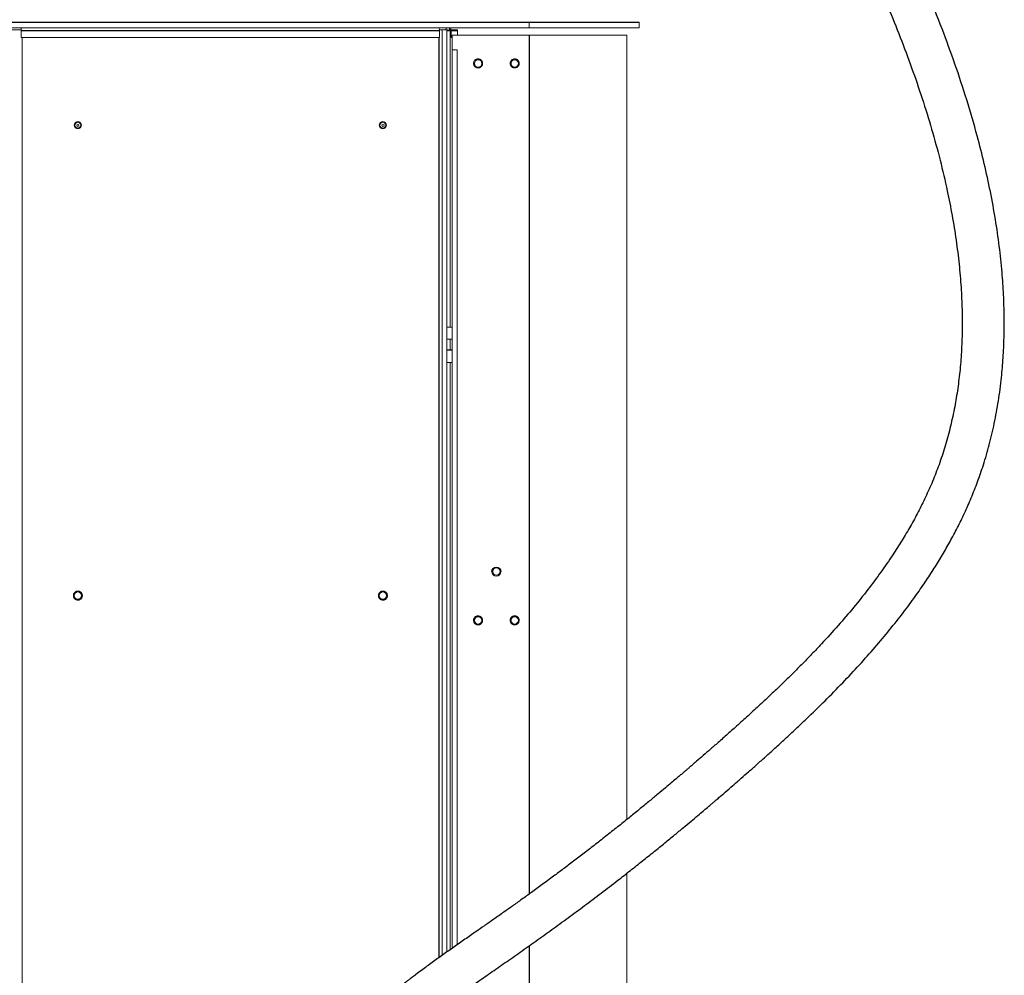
# Paper-space layout '_Right' of a CAD drawing. Header units: millimetres. Extents: x -605 to 634, y 5 to 2555.
# Tile 8 of 18: x -173 to 634, y 741 to 1525. Entities that reach past the tile are written whole.
import ezdxf

# ---------------------------------------------------------------- set-up
doc = ezdxf.new("R2010")
doc.units = ezdxf.units.MM

psp = doc.layouts.new('_Right')

# ---------------------------------------------------------------- linework, layer by layer
at = {"color": 7, "linetype": 'Continuous', "lineweight": 25}
for p, q in [((-335, 1522.76), (335, 1522.76)), ((171.51, 1515.71), (-171.51, 1515.71)), ((170.76, 1510.15), (170.76, 755.84)), ((245, 1512.12), (245, 808.14)), ((181.77, 1253.85), (177.26, 1253.85)), ((245, 765.75), (245, 150.12))]:
    psp.add_line(p, q, dxfattribs=at)
at = {"color": 144, "linetype": 'Continuous', "lineweight": 18}
for p, q in [((-335, 1518), (335, 1518)), ((245, 1518), (245, 1522.76)), ((335, 1522.76), (335, 1518)), ((-179.19, 1516.5), (-171.47, 1516.5)), ((-171.51, 1510.15), (-171.51, 1515.71)), ((171.51, 1510.15), (-171.51, 1510.15)), ((-170.76, 1510.15), (-170.76, 150)), ((178.89, 1516.5), (171.47, 1516.5)), ((171.51, 1510.15), (171.51, 1515.71)), ((173.63, 1516.5), (173.63, 757.88)), ((177.26, 1516.5), (177.26, 760.44)), ((177.26, 1515.71), (179.38, 1515.71)), ((186, 1516.5), (179.42, 1516.5)), ((180.13, 1516.5), (180.13, 1272.85)), ((180.88, 1510.15), (180.88, 1515.71)), ((186, 1515.71), (180.88, 1515.71)), ((181.77, 1510.15), (180.88, 1510.15)), ((325, 1512.12), (181.77, 1512.12)), ((181.77, 1512.12), (181.77, 763.61)), ((186, 1516.5), (186, 1512.12)), ((325, 1512.12), (325, 869.23)), ((181.77, 1499.92), (185.94, 1499.92)), ((185.94, 1499.92), (185.94, 766.54)), ((181.77, 1272.85), (177.26, 1272.85)), ((177.26, 1272.82), (181.77, 1272.82)), ((181.77, 1262.88), (177.26, 1262.88)), ((177.26, 1262.85), (181.77, 1262.85)), ((177.26, 1259.64), (177.4, 1259.66)), ((180.13, 1262.85), (180.13, 1253.85)), ((177.26, 1253.82), (181.77, 1253.82)), ((181.77, 1243.88), (177.26, 1243.88)), ((177.26, 1243.85), (181.77, 1243.85)), ((180.13, 1243.85), (180.13, 762.46)), ((325, 825.17), (325, 150.12))]:
    psp.add_line(p, q, dxfattribs=at)
at = {"color": 144, "linetype": 'Continuous', "lineweight": 18, "flags": 128}
psp.add_lwpolyline([(177.4, 1259.66), (177.31, 1260.18), (177.26, 1260.4)], dxfattribs=at)
at = {"color": 144, "linetype": 'Continuous', "lineweight": 18}
for centre, radius in [((203, 1488.9), 3), ((233, 1488.9), 3), ((-125, 1438.24), 3), ((-125, 1438.24), 2.39), ((-125, 1438.24), 0.9), ((125, 1438.24), 3), ((125, 1438.24), 2.39), ((125, 1438.24), 0.9), ((218, 1072.4), 3), ((-125, 1052.67), 3), ((125, 1052.67), 3), ((203, 1032.4), 3), ((233, 1032.4), 3)]:
    psp.add_circle(centre, radius, dxfattribs=at)
for centre, radius, start, end in [((-172.76, 1516.19), 1.92, 39.73964, 70.97638), ((-168.14, 1516.11), 3.4, 146.24523, 186.82725), ((168.14, 1516.11), 3.4, 353.17275, 33.75477), ((178.5, 1515.94), 2.21, 111.29436, 165.34495), ((182.86, 1516.08), 3.5, 146.86871, 186.20377), ((177.71, 1515.81), 2.48, 16.02221, 40.07148), ((178.34, 1516.49), 2.5, 0.17601, 37.12013), ((168.5, 1258.35), 9, 346.83084, 8.38361)]:
    psp.add_arc(centre, radius, start, end, dxfattribs=at)
at = {"color": 7, "linetype": 'Continuous', "lineweight": 25}
for points, knots in [([(31.37, 433.21), (32.47, 437.15), (34.58, 444.75), (37.66, 455.68), (40.55, 465.83), (43.38, 475.66), (46.3, 485.7), (49.47, 496.41), (52.73, 507.27), (56.07, 518.14), (59.45, 528.91), (62.99, 539.92), (66.7, 551.1), (70.57, 562.37), (74.6, 573.64), (78.73, 584.64), (82.82, 595), (86.76, 604.45), (90.51, 612.93), (94.06, 620.53), (97.43, 627.34), (100.91, 634.01), (104.48, 640.44), (108.1, 646.55), (111.24, 651.52), (114, 655.68), (116.52, 659.31), (119.14, 662.92), (121.97, 666.65), (125.17, 670.65), (128.82, 674.99), (133.13, 679.8), (138.13, 685.04), (143.77, 690.53), (149.76, 695.99), (155.19, 700.66), (159.92, 704.56), (163.59, 707.5), (167.33, 710.44), (171.25, 713.44), (175.17, 716.4), (179.1, 719.3), (182.96, 722.12), (186.96, 725.02), (191.43, 728.22), (196.43, 731.76), (203.62, 736.81), (213.13, 743.44), (225.13, 751.79), (237.59, 760.5), (250.4, 769.54), (263.48, 778.91), (276.81, 788.6), (290.32, 798.6), (303.95, 808.88), (316.49, 818.51), (327.82, 827.36), (337.72, 835.19), (347.1, 842.71), (355.81, 849.77), (363.79, 856.31), (370.98, 862.26), (377.33, 867.56), (382.72, 872.09), (387.14, 875.82), (390.6, 878.76), (393.24, 881.01), (395.46, 882.91), (397.75, 884.86), (401.17, 887.8), (405.9, 891.88), (412.04, 897.2), (418.42, 902.78), (424.95, 908.52), (431.56, 914.37), (438.74, 920.78), (446.52, 927.8), (454.85, 935.42), (463.49, 943.45), (474.44, 953.84), (487.3, 966.38), (501.74, 981.09), (515.41, 995.7), (528.22, 1010.13), (540.14, 1024.33), (551.14, 1038.23), (560.85, 1051.32), (569.37, 1063.57), (576.81, 1074.94), (583.59, 1086), (589.92, 1097.07), (595.94, 1108.41), (601.75, 1120.31), (607.28, 1132.82), (612.47, 1146.01), (617.46, 1160.55), (622.1, 1176.53), (626.23, 1194.03), (629.6, 1212.43), (631.94, 1230.38), (633.42, 1247.75), (634.18, 1264.42), (634.3, 1281.68), (633.75, 1299.51), (632.45, 1318.71), (630.27, 1339.3), (627.08, 1361.34), (622.95, 1383.92), (617.94, 1406.76), (611.56, 1431.89), (603.63, 1459.14), (593.97, 1488.37), (583.16, 1517.88), (571.24, 1547.59), (558.26, 1577.42), (544.63, 1606.69), (530.46, 1635.36), (515.84, 1663.39), (500.01, 1692.34), (483, 1722.07), (464.84, 1752.44), (446.59, 1781.78), (427.05, 1812.1), (405.78, 1843.95), (382.33, 1877.83), (357.66, 1912.28), (331.86, 1947.11), (305.1, 1982.12), (280.03, 2013.96), (257.02, 2042.46), (236.33, 2067.56), (215.54, 2092.29), (194.75, 2116.52), (174.1, 2140.12), (153.75, 2162.94), (135.82, 2182.66), (120.4, 2199.34), (107.51, 2213.1), (95.11, 2226.16), (83.25, 2238.48), (71.98, 2250.01), (61.37, 2260.71), (51.46, 2270.54), (41.86, 2279.88), (32.51, 2288.72), (23.23, 2297.09), (14.23, 2304.71), (5.84, 2311.2), (-0.94, 2316.08), (-4.81, 2318.57), (-6.19, 2319.45)], [0, 0, 0, 0, 0.005107, 0.009873, 0.014319, 0.018499, 0.022944, 0.027798, 0.033028, 0.037888, 0.042989, 0.048312, 0.053838, 0.05955, 0.065436, 0.07148, 0.077362, 0.082863, 0.087991, 0.09277, 0.097221, 0.101361, 0.106334, 0.110824, 0.114852, 0.117762, 0.120708, 0.123692, 0.126766, 0.130224, 0.134098, 0.138294, 0.143299, 0.148576, 0.153745, 0.158763, 0.161815, 0.164675, 0.167329, 0.169864, 0.172592, 0.175273, 0.177668, 0.180035, 0.182775, 0.185813, 0.188907, 0.195236, 0.20171, 0.208191, 0.214711, 0.221299, 0.227975, 0.23475, 0.241628, 0.248603, 0.253892, 0.259083, 0.264004, 0.268614, 0.272873, 0.276742, 0.280185, 0.283168, 0.28552, 0.287422, 0.288858, 0.289879, 0.291088, 0.292637, 0.29556, 0.298981, 0.302929, 0.306326, 0.310067, 0.314172, 0.31865, 0.323514, 0.328697, 0.333888, 0.343052, 0.352023, 0.360742, 0.369162, 0.377247, 0.384971, 0.392315, 0.398525, 0.404417, 0.409988, 0.415362, 0.420916, 0.426569, 0.432416, 0.438455, 0.444673, 0.45196, 0.459493, 0.467286, 0.475357, 0.482025, 0.488892, 0.495969, 0.503265, 0.510792, 0.519509, 0.528543, 0.537907, 0.547405, 0.556902, 0.569333, 0.581747, 0.594132, 0.60732, 0.620434, 0.63345, 0.646344, 0.659094, 0.671677, 0.686263, 0.700553, 0.714517, 0.728128, 0.744272, 0.760962, 0.778142, 0.795733, 0.81364, 0.831751, 0.844976, 0.858183, 0.871307, 0.88428, 0.897024, 0.909455, 0.921483, 0.929443, 0.93709, 0.944397, 0.951335, 0.957871, 0.963976, 0.969618, 0.974794, 0.980196, 0.985197, 0.989909, 0.994444, 0.998018, 1, 1, 1, 1]), ([(-17.5, 2285.41), (-15.96, 2284.3), (-12.32, 2281.69), (-6.65, 2277.15), (-0.19, 2271.71), (6.73, 2265.54), (13.66, 2259.09), (20.64, 2252.4), (27.67, 2245.53), (35.31, 2237.97), (44.13, 2229.11), (54.07, 2219), (65.01, 2207.7), (76.28, 2195.91), (87.77, 2183.73), (99.42, 2171.23), (113.25, 2156.21), (129.15, 2138.69), (146.96, 2118.73), (164.45, 2098.78), (181.5, 2079.02), (197.98, 2059.61), (213.79, 2040.7), (228.05, 2023.37), (240.82, 2007.65), (252.13, 1993.55), (262.83, 1980.06), (272.88, 1967.24), (282.29, 1955.12), (291.66, 1942.89), (301.33, 1930.16), (311.61, 1916.45), (322.22, 1902.13), (333.87, 1886.17), (346.58, 1868.49), (360.34, 1848.96), (374.46, 1828.53), (388.88, 1807.18), (403.55, 1784.91), (418.88, 1761), (434.81, 1735.39), (451.23, 1708.02), (467.56, 1679.69), (483.61, 1650.55), (499.21, 1620.76), (514.21, 1590.43), (527.46, 1561.83), (539.04, 1535.09), (549.06, 1510.34), (558.42, 1485.4), (567.04, 1460.3), (574.84, 1435.09), (581.75, 1409.8), (587.29, 1386.18), (591.6, 1364.3), (594.83, 1344.29), (597.27, 1324.64), (598.91, 1305.56), (599.75, 1287.19), (599.84, 1269.52), (599.2, 1252.54), (597.88, 1236.24), (595.92, 1220.62), (593.26, 1205.09), (589.86, 1189.7), (585.68, 1174.51), (580.9, 1160.08), (575.58, 1146.4), (569.84, 1133.48), (563.78, 1121.27), (557.36, 1109.51), (550.41, 1097.77), (542.37, 1085.19), (533.05, 1071.71), (522.35, 1057.36), (510.64, 1042.73), (497.95, 1027.88), (486.4, 1015.16), (476.35, 1004.53), (468.07, 996.03), (459.55, 987.51), (450.82, 979.01), (441.92, 970.52), (433.05, 962.24), (424.05, 953.99), (415.24, 946.05), (406.78, 938.5), (399.15, 931.77), (392.32, 925.78), (386.3, 920.54), (381.73, 916.59), (378.41, 913.73), (376.18, 911.82), (374.21, 910.13), (372.44, 908.61), (370.53, 906.98), (368.13, 904.94), (364.95, 902.24), (360.99, 898.89), (356.08, 894.77), (350.21, 889.86), (343.37, 884.19), (335.74, 877.93), (327.38, 871.13), (318.35, 863.86), (308.91, 856.37), (299.38, 848.9), (290.13, 841.75), (281.3, 835.01), (272.96, 828.71), (264.43, 822.35), (255.77, 815.96), (247.02, 809.58), (238.89, 803.72), (231.34, 798.33), (223.69, 792.91), (216.02, 787.52), (208.36, 782.16), (200.5, 776.68), (192.1, 770.84), (183, 764.49), (175.54, 759.25), (169.66, 755.07), (165.34, 751.97), (160.91, 748.76), (156.32, 745.37), (152.33, 742.39), (149.02, 739.87), (146.59, 738), (144.62, 736.47), (142.86, 735.08), (141.27, 733.82), (139.47, 732.38), (137.29, 730.62), (134.71, 728.49), (131.83, 726.07), (125.96, 721.01), (117.53, 713.3), (109.58, 705.18), (104.31, 699.34), (101.57, 696.19), (99.25, 693.42), (97.33, 691.07), (95.81, 689.17), (94.47, 687.45), (93.07, 685.64), (91.41, 683.43), (89.51, 680.84), (86.14, 676.1), (81.6, 669.31), (76.17, 660.44), (71.06, 651.39), (66.24, 642.17), (61.67, 632.79), (57.35, 623.31), (53.12, 613.48), (48.7, 602.61), (44.07, 590.55), (39.2, 577.17), (34.25, 562.89), (29.21, 547.65), (24.07, 531.48), (18.87, 514.53), (13.66, 497.03), (8.46, 479.14), (3.28, 460.94), (-0.15, 448.6), (-1.87, 442.43)], [0, 0, 0, 0, 0.002353, 0.005541, 0.008994, 0.012797, 0.017033, 0.020723, 0.02478, 0.02923, 0.034074, 0.040315, 0.046863, 0.053645, 0.060612, 0.067719, 0.074924, 0.086055, 0.097203, 0.10826, 0.11913, 0.129731, 0.139992, 0.14985, 0.157705, 0.165219, 0.172372, 0.179144, 0.185518, 0.19148, 0.198301, 0.205402, 0.212787, 0.220458, 0.229958, 0.239855, 0.250141, 0.260809, 0.271846, 0.28324, 0.296059, 0.309258, 0.32281, 0.336587, 0.350476, 0.364446, 0.378463, 0.389489, 0.400507, 0.411503, 0.422462, 0.433369, 0.444214, 0.454986, 0.463499, 0.471961, 0.48026, 0.488254, 0.495957, 0.503385, 0.510554, 0.517482, 0.524186, 0.530679, 0.537723, 0.544545, 0.551162, 0.557595, 0.563868, 0.569869, 0.575722, 0.581768, 0.588133, 0.595777, 0.603823, 0.612256, 0.621049, 0.630167, 0.63541, 0.640731, 0.646119, 0.651562, 0.657045, 0.662537, 0.667723, 0.673247, 0.678221, 0.682662, 0.686592, 0.690037, 0.693025, 0.694425, 0.695697, 0.696811, 0.697769, 0.698702, 0.700042, 0.701831, 0.704054, 0.706691, 0.71003, 0.713808, 0.717988, 0.722531, 0.727396, 0.732541, 0.737595, 0.742473, 0.747052, 0.751355, 0.755404, 0.760223, 0.764702, 0.768873, 0.772765, 0.776401, 0.780812, 0.784858, 0.788654, 0.793622, 0.798804, 0.804224, 0.806869, 0.809573, 0.812318, 0.815192, 0.818371, 0.820375, 0.822154, 0.823634, 0.824813, 0.825837, 0.827037, 0.828696, 0.83062, 0.832815, 0.83527, 0.84436, 0.85363, 0.856589, 0.859245, 0.861537, 0.863457, 0.865003, 0.866145, 0.867581, 0.869321, 0.871367, 0.873629, 0.880234, 0.886595, 0.892702, 0.898953, 0.904894, 0.910611, 0.916418, 0.922353, 0.929268, 0.936386, 0.943733, 0.951335, 0.959222, 0.967312, 0.97544, 0.983603, 0.991793, 1, 1, 1, 1]), ([(214.31, 1072.4), (214.31, 1074.44), (215.96, 1076.09), (220.04, 1076.09), (221.69, 1074.44), (221.69, 1072.4)], [0, 0, 0, 0, 0.5, 0.5, 1, 1, 1, 1])]:
    psp.add_open_spline(points, degree=3, knots=knots, dxfattribs=at)
at = {"color": 144, "linetype": 'Continuous', "lineweight": 18}
for points, knots in [([(206.69, 1488.9), (206.69, 1488.97), (206.69, 1489.1), (206.67, 1489.3), (206.64, 1489.49), (206.61, 1489.69), (206.56, 1489.88), (206.5, 1490.07), (206.41, 1490.31), (206.28, 1490.6), (206.09, 1490.92), (205.87, 1491.23), (205.53, 1491.61), (205.04, 1492.01), (204.38, 1492.35), (203.7, 1492.55), (203, 1492.61), (202.3, 1492.55), (201.62, 1492.35), (200.96, 1492.01), (200.47, 1491.61), (200.13, 1491.23), (199.91, 1490.93), (199.72, 1490.6), (199.57, 1490.27), (199.45, 1489.93), (199.37, 1489.59), (199.32, 1489.25), (199.31, 1489.02), (199.31, 1488.9)], [0, 0, 0, 0, 0.017277, 0.03443, 0.05151, 0.068566, 0.085649, 0.10281, 0.120098, 0.152252, 0.184451, 0.217289, 0.250174, 0.315809, 0.38008, 0.440024, 0.500014, 0.559959, 0.619949, 0.68422, 0.749855, 0.782693, 0.815578, 0.847732, 0.879931, 0.910075, 0.939954, 0.969839, 1, 1, 1, 1]), ([(199.31, 1488.9), (199.31, 1488.83), (199.31, 1488.7), (199.33, 1488.5), (199.36, 1488.31), (199.39, 1488.11), (199.44, 1487.92), (199.5, 1487.73), (199.59, 1487.49), (199.72, 1487.2), (199.91, 1486.88), (200.13, 1486.57), (200.47, 1486.19), (200.96, 1485.79), (201.62, 1485.45), (202.3, 1485.25), (203, 1485.19), (203.7, 1485.25), (204.38, 1485.45), (205.04, 1485.79), (205.53, 1486.19), (205.87, 1486.57), (206.09, 1486.87), (206.28, 1487.2), (206.43, 1487.53), (206.55, 1487.87), (206.63, 1488.21), (206.68, 1488.55), (206.69, 1488.78), (206.69, 1488.9)], [0, 0, 0, 0, 0.017277, 0.03443, 0.05151, 0.068566, 0.085649, 0.10281, 0.120098, 0.152252, 0.184451, 0.217289, 0.250174, 0.315809, 0.38008, 0.440024, 0.500014, 0.559959, 0.619949, 0.68422, 0.749855, 0.782693, 0.815578, 0.847732, 0.879931, 0.910075, 0.939954, 0.969839, 1, 1, 1, 1]), ([(236.69, 1488.9), (236.69, 1488.97), (236.69, 1489.1), (236.67, 1489.3), (236.64, 1489.49), (236.61, 1489.69), (236.56, 1489.88), (236.5, 1490.07), (236.41, 1490.31), (236.28, 1490.6), (236.09, 1490.92), (235.87, 1491.23), (235.53, 1491.61), (235.04, 1492.01), (234.38, 1492.35), (233.7, 1492.55), (233, 1492.61), (232.3, 1492.55), (231.62, 1492.35), (230.96, 1492.01), (230.47, 1491.61), (230.13, 1491.23), (229.91, 1490.93), (229.72, 1490.6), (229.57, 1490.27), (229.45, 1489.93), (229.37, 1489.59), (229.32, 1489.25), (229.31, 1489.02), (229.31, 1488.9)], [0, 0, 0, 0, 0.017277, 0.03443, 0.05151, 0.068566, 0.085649, 0.10281, 0.120098, 0.152252, 0.184451, 0.217289, 0.250174, 0.315809, 0.38008, 0.440024, 0.500014, 0.559959, 0.619949, 0.68422, 0.749855, 0.782693, 0.815578, 0.847732, 0.879931, 0.910075, 0.939954, 0.969839, 1, 1, 1, 1]), ([(229.31, 1488.9), (229.31, 1488.83), (229.31, 1488.7), (229.33, 1488.5), (229.36, 1488.31), (229.39, 1488.11), (229.44, 1487.92), (229.5, 1487.73), (229.59, 1487.49), (229.72, 1487.2), (229.91, 1486.88), (230.13, 1486.57), (230.47, 1486.19), (230.96, 1485.79), (231.62, 1485.45), (232.3, 1485.25), (233, 1485.19), (233.7, 1485.25), (234.38, 1485.45), (235.04, 1485.79), (235.53, 1486.19), (235.87, 1486.57), (236.09, 1486.87), (236.28, 1487.2), (236.43, 1487.53), (236.55, 1487.87), (236.63, 1488.21), (236.68, 1488.55), (236.69, 1488.78), (236.69, 1488.9)], [0, 0, 0, 0, 0.017277, 0.03443, 0.05151, 0.068566, 0.085649, 0.10281, 0.120098, 0.152252, 0.184451, 0.217289, 0.250174, 0.315809, 0.38008, 0.440024, 0.500014, 0.559959, 0.619949, 0.68422, 0.749855, 0.782693, 0.815578, 0.847732, 0.879931, 0.910075, 0.939954, 0.969839, 1, 1, 1, 1]), ([(325, 1359.43), (325, 1359.43), (325, 1359.34), (325, 1359.59), (325, 1360.01), (325, 1360.49), (325, 1361.08), (325, 1361.94), (325, 1362.65), (325, 1363.12)], [0, 0, 0, 0, 0.000093, 0.239528, 0.36842, 0.500047, 0.631674, 0.760565, 1, 1, 1, 1]), ([(325, 1269.49), (325, 1269.48), (325, 1269.46), (325, 1269.73), (325, 1270.11), (325, 1270.62), (325, 1271.39), (325, 1272.08), (325, 1272.53)], [0, 0, 0, 0, 0.153633, 0.297083, 0.443577, 0.590071, 0.733521, 1, 1, 1, 1]), ([(221.69, 1072.4), (221.69, 1070.36), (220.04, 1068.71), (215.96, 1068.71), (214.31, 1070.36), (214.31, 1072.4)], [0, 0, 0, 0, 0.5, 0.5, 1, 1, 1, 1]), ([(-121.31, 1052.67), (-121.31, 1052.73), (-121.31, 1052.87), (-121.33, 1053.06), (-121.36, 1053.26), (-121.39, 1053.46), (-121.44, 1053.65), (-121.5, 1053.84), (-121.59, 1054.08), (-121.72, 1054.37), (-121.91, 1054.69), (-122.13, 1055), (-122.47, 1055.37), (-122.96, 1055.77), (-123.62, 1056.11), (-124.3, 1056.31), (-125, 1056.38), (-125.7, 1056.31), (-126.38, 1056.11), (-127.04, 1055.77), (-127.53, 1055.37), (-127.87, 1055), (-128.09, 1054.69), (-128.28, 1054.37), (-128.43, 1054.03), (-128.55, 1053.7), (-128.63, 1053.36), (-128.68, 1053.02), (-128.69, 1052.78), (-128.69, 1052.67)], [0, 0, 0, 0, 0.017277, 0.03443, 0.05151, 0.068566, 0.085649, 0.10281, 0.120098, 0.152252, 0.184451, 0.217289, 0.250174, 0.315809, 0.38008, 0.440024, 0.500014, 0.559959, 0.619949, 0.68422, 0.749855, 0.782693, 0.815578, 0.847732, 0.879931, 0.910075, 0.939954, 0.969839, 1, 1, 1, 1]), ([(-128.69, 1052.67), (-128.69, 1052.6), (-128.69, 1052.47), (-128.67, 1052.27), (-128.64, 1052.07), (-128.61, 1051.88), (-128.56, 1051.69), (-128.5, 1051.5), (-128.41, 1051.25), (-128.28, 1050.97), (-128.09, 1050.64), (-127.87, 1050.34), (-127.53, 1049.96), (-127.04, 1049.56), (-126.38, 1049.22), (-125.7, 1049.02), (-125, 1048.96), (-124.3, 1049.02), (-123.62, 1049.22), (-122.96, 1049.56), (-122.47, 1049.96), (-122.13, 1050.34), (-121.91, 1050.64), (-121.72, 1050.97), (-121.57, 1051.3), (-121.45, 1051.64), (-121.37, 1051.97), (-121.32, 1052.32), (-121.31, 1052.55), (-121.31, 1052.67)], [0, 0, 0, 0, 0.017277, 0.03443, 0.05151, 0.068566, 0.085649, 0.10281, 0.120098, 0.152252, 0.184451, 0.217289, 0.250174, 0.315809, 0.38008, 0.440024, 0.500014, 0.559959, 0.619949, 0.68422, 0.749855, 0.782693, 0.815578, 0.847732, 0.879931, 0.910075, 0.939954, 0.969839, 1, 1, 1, 1]), ([(128.69, 1052.67), (128.69, 1052.73), (128.69, 1052.87), (128.67, 1053.06), (128.64, 1053.26), (128.61, 1053.46), (128.56, 1053.65), (128.5, 1053.84), (128.41, 1054.08), (128.28, 1054.37), (128.09, 1054.69), (127.87, 1055), (127.53, 1055.37), (127.04, 1055.77), (126.38, 1056.11), (125.7, 1056.31), (125, 1056.38), (124.3, 1056.31), (123.62, 1056.11), (122.96, 1055.77), (122.47, 1055.37), (122.13, 1055), (121.91, 1054.69), (121.72, 1054.37), (121.57, 1054.03), (121.45, 1053.7), (121.37, 1053.36), (121.32, 1053.02), (121.31, 1052.78), (121.31, 1052.67)], [0, 0, 0, 0, 0.017277, 0.03443, 0.05151, 0.068566, 0.085649, 0.10281, 0.120098, 0.152252, 0.184451, 0.217289, 0.250174, 0.315809, 0.38008, 0.440024, 0.500014, 0.559959, 0.619949, 0.68422, 0.749855, 0.782693, 0.815578, 0.847732, 0.879931, 0.910075, 0.939954, 0.969839, 1, 1, 1, 1]), ([(121.31, 1052.67), (121.31, 1052.6), (121.31, 1052.47), (121.33, 1052.27), (121.36, 1052.07), (121.39, 1051.88), (121.44, 1051.69), (121.5, 1051.5), (121.59, 1051.25), (121.72, 1050.97), (121.91, 1050.64), (122.13, 1050.34), (122.47, 1049.96), (122.96, 1049.56), (123.62, 1049.22), (124.3, 1049.02), (125, 1048.96), (125.7, 1049.02), (126.38, 1049.22), (127.04, 1049.56), (127.53, 1049.96), (127.87, 1050.34), (128.09, 1050.64), (128.28, 1050.97), (128.43, 1051.3), (128.55, 1051.64), (128.63, 1051.97), (128.68, 1052.32), (128.69, 1052.55), (128.69, 1052.67)], [0, 0, 0, 0, 0.017277, 0.03443, 0.05151, 0.068566, 0.085649, 0.10281, 0.120098, 0.152252, 0.184451, 0.217289, 0.250174, 0.315809, 0.38008, 0.440024, 0.500014, 0.559959, 0.619949, 0.68422, 0.749855, 0.782693, 0.815578, 0.847732, 0.879931, 0.910075, 0.939954, 0.969839, 1, 1, 1, 1]), ([(206.69, 1032.4), (206.69, 1032.47), (206.69, 1032.6), (206.67, 1032.8), (206.64, 1032.99), (206.61, 1033.19), (206.56, 1033.38), (206.5, 1033.57), (206.41, 1033.81), (206.28, 1034.1), (206.09, 1034.42), (205.87, 1034.73), (205.53, 1035.11), (205.04, 1035.51), (204.38, 1035.85), (203.7, 1036.05), (203, 1036.11), (202.3, 1036.05), (201.62, 1035.85), (200.96, 1035.51), (200.47, 1035.11), (200.13, 1034.73), (199.91, 1034.42), (199.72, 1034.1), (199.57, 1033.77), (199.45, 1033.43), (199.37, 1033.09), (199.32, 1032.75), (199.31, 1032.52), (199.31, 1032.4)], [0, 0, 0, 0, 0.017277, 0.03443, 0.05151, 0.068566, 0.085649, 0.10281, 0.120098, 0.152252, 0.184451, 0.217289, 0.250174, 0.315809, 0.38008, 0.440024, 0.500014, 0.559959, 0.619949, 0.68422, 0.749855, 0.782693, 0.815578, 0.847732, 0.879931, 0.910075, 0.939954, 0.969839, 1, 1, 1, 1]), ([(234.41, 1035.81), (234.35, 1035.83), (234.22, 1035.88), (234.03, 1035.94), (233.84, 1035.99), (233.65, 1036.03), (233.45, 1036.06), (233.25, 1036.08), (233, 1036.09), (232.68, 1036.08), (232.31, 1036.03), (231.94, 1035.94), (231.46, 1035.77), (230.91, 1035.47), (230.34, 1034.99), (229.89, 1034.43), (229.57, 1033.82), (229.36, 1033.15), (229.29, 1032.44), (229.35, 1031.7), (229.53, 1031.1), (229.75, 1030.64), (229.95, 1030.31), (230.18, 1030.01), (230.42, 1029.75), (230.69, 1029.51), (230.97, 1029.31), (231.27, 1029.13), (231.48, 1029.04), (231.59, 1028.99)], [0, 0, 0, 0, 0.017277, 0.03443, 0.05151, 0.068566, 0.085649, 0.10281, 0.120098, 0.152252, 0.184451, 0.217289, 0.250174, 0.315809, 0.38008, 0.440024, 0.500014, 0.559959, 0.619949, 0.68422, 0.749855, 0.782693, 0.815578, 0.847732, 0.879931, 0.910075, 0.939954, 0.969839, 1, 1, 1, 1]), ([(231.59, 1028.99), (231.65, 1028.96), (231.78, 1028.91), (231.97, 1028.85), (232.16, 1028.8), (232.35, 1028.76), (232.55, 1028.73), (232.75, 1028.72), (233, 1028.7), (233.32, 1028.72), (233.69, 1028.77), (234.06, 1028.86), (234.54, 1029.03), (235.09, 1029.33), (235.66, 1029.81), (236.11, 1030.36), (236.43, 1030.98), (236.64, 1031.65), (236.71, 1032.36), (236.65, 1033.1), (236.47, 1033.7), (236.25, 1034.16), (236.05, 1034.48), (235.82, 1034.78), (235.58, 1035.05), (235.31, 1035.29), (235.03, 1035.49), (234.73, 1035.67), (234.52, 1035.76), (234.41, 1035.81)], [0, 0, 0, 0, 0.017277, 0.03443, 0.05151, 0.068566, 0.085649, 0.10281, 0.120098, 0.152252, 0.184451, 0.217289, 0.250174, 0.315809, 0.38008, 0.440024, 0.500014, 0.559959, 0.619949, 0.68422, 0.749855, 0.782693, 0.815578, 0.847732, 0.879931, 0.910075, 0.939954, 0.969839, 1, 1, 1, 1]), ([(199.31, 1032.4), (199.31, 1032.33), (199.31, 1032.2), (199.33, 1032), (199.36, 1031.8), (199.39, 1031.61), (199.44, 1031.42), (199.5, 1031.23), (199.59, 1030.99), (199.72, 1030.7), (199.91, 1030.37), (200.13, 1030.07), (200.47, 1029.69), (200.96, 1029.29), (201.62, 1028.95), (202.3, 1028.75), (203, 1028.69), (203.7, 1028.75), (204.38, 1028.95), (205.04, 1029.29), (205.53, 1029.69), (205.87, 1030.07), (206.09, 1030.37), (206.28, 1030.7), (206.43, 1031.03), (206.55, 1031.37), (206.63, 1031.71), (206.68, 1032.05), (206.69, 1032.28), (206.69, 1032.4)], [0, 0, 0, 0, 0.017277, 0.03443, 0.05151, 0.068566, 0.085649, 0.10281, 0.120098, 0.152252, 0.184451, 0.217289, 0.250174, 0.315809, 0.38008, 0.440024, 0.500014, 0.559959, 0.619949, 0.68422, 0.749855, 0.782693, 0.815578, 0.847732, 0.879931, 0.910075, 0.939954, 0.969839, 1, 1, 1, 1])]:
    psp.add_open_spline(points, degree=3, knots=knots, dxfattribs=at)

doc.saveas('drawing.dxf')
